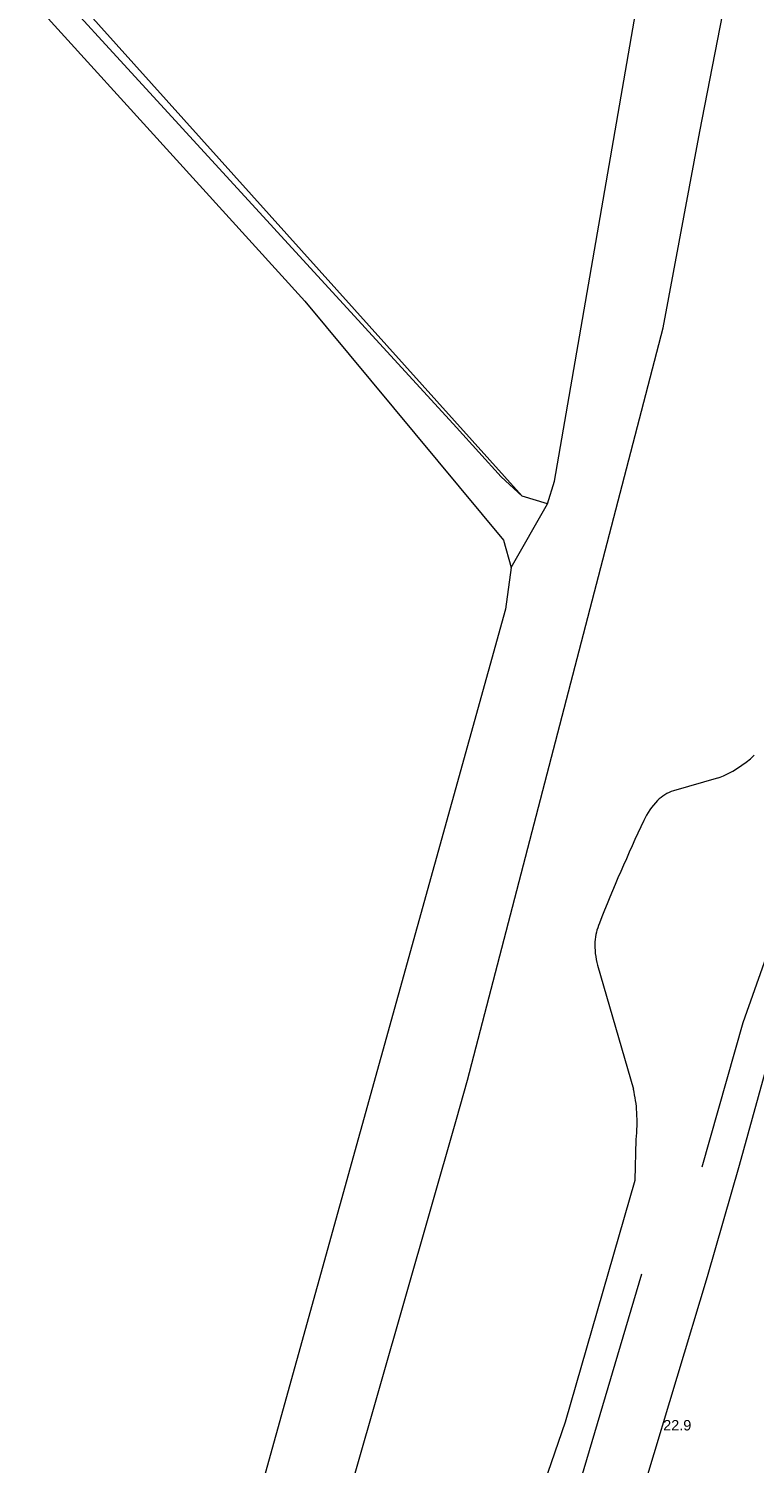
# Model space of a CAD drawing. Header units: metres. Extents: x 120324 to 133000, y 395500 to 402438.
# Tile 27 of 95: x 125948 to 126036, y 398002 to 398175. Entities that reach past the tile are written whole.
import ezdxf

# ---------------------------------------------------------------- set-up
doc = ezdxf.new("R2010")
doc.units = ezdxf.units.M
doc.linetypes.add('DGN2', pattern=[101.410184, 50.705092, -50.705092])
doc.layers.add('gg-knt-verharding', color=7, linetype='Continuous', lineweight=0)
doc.layers.add('gt-anno-nummer hm paal', color=7, linetype='Continuous', lineweight=0)
for name, color, linetype, lineweight, true_color in [('gg-kntw-bovenkant insteek waterloop', 7, 'Continuous', 0, 0xa0a0ff), ('gg-kntw-greppel-droge sloot', 7, 'DGN2', 0, 0x00c8ff), ('gx-grn-maaiveld', 7, 'Continuous', 0, 0xb88d57)]:
    doc.layers.add(name, color=color, linetype=linetype, lineweight=lineweight, true_color=true_color)
doc.styles.add('StyleArial', font='arial.ttf')

msp = doc.modelspace()

# ---------------------------------------------------------------- linework, layer by layer
at = {"layer": 'gg-knt-verharding', "flags": 128}
msp.add_lwpolyline([(126000, 397924), (126022.94, 398000), (126030.25, 398024.3), (126034.11, 398037.73), (126037.98, 398051.69), (126040.08, 398057.32), (126042.34, 398062.88), (126045.45, 398069.84)], dxfattribs=at)
at = {"layer": 'gg-kntw-bovenkant insteek waterloop'}
for p, q in [((126031.59, 398084.44), (126026.16, 398082.89)), ((126017.01, 398061.83), (126021.33, 398046.89)), ((125987.63, 398000), (126000, 398043.25)), ((126021.56, 398035.9), (126021.67, 398040.81))]:
    msp.add_line(p, q, dxfattribs=at)
at = {"layer": 'gg-kntw-bovenkant insteek waterloop', "flags": 128}
for points in [[(126024.93, 398138.72), (126029.36, 398162.4), (126037.95, 398206.62), (126045.16, 398254.48), (126052.42, 398307.02), (126062.39, 398356.35), (126063.63, 398360.8)], [(126000, 398043.25), (126001.35, 398047.97), (126024.93, 398138.72)], [(125985.55, 397927.19), (125989.7, 397936.65), (126000, 397968.54), (126013.14, 398006.77), (126021.56, 398035.9)]]:
    msp.add_lwpolyline(points, dxfattribs=at)
at = {"layer": 'gg-kntw-bovenkant insteek waterloop'}
for centre, radius, start, end in [((126027.13, 398096.18), 12.56, 290.7693, 314.3511), ((126027.87, 398077.96), 5.22, 109.1752, 134.0131), ((126030.41, 398075.67), 8.63, 135.5367, 155.1125), ((126223.84, 397985.12), 222.21, 154.9224, 158.404), ((126023.5, 398064.25), 6.81, 157.0691, 176.4355), ((126026.28, 398064.25), 9.59, 177.4179, 194.6043), ((126008.06, 398043.51), 13.69, 2.4527, 14.2732), ((126002.12, 398042.89), 19.66, 353.9097, 3.5141)]:
    msp.add_arc(centre, radius, start, end, dxfattribs=at)
at = {"layer": 'gg-kntw-greppel-droge sloot', "flags": 128}
for points in [[(126050.88, 398121.79), (126045.77, 398099.57), (126041.47, 398085.03), (126031.63, 398055.9), (126015.02, 398000), (126004.9, 397966.13), (126000, 397950.62)], [(126000, 397940.55), (126007.97, 397965.06), (126023.93, 398017.49), (126034.57, 398054.92), (126042.06, 398076.23)]]:
    msp.add_lwpolyline(points, dxfattribs=at)
at = {"layer": 'gx-grn-maaiveld'}
for p, q in [((126010.96, 398117.49), (126007.92, 398118.41)), ((126006.59, 398109.81), (126010.96, 398117.49))]:
    msp.add_line(p, q, dxfattribs=at)
at = {"layer": 'gx-grn-maaiveld', "flags": 128}
for points in [[(126010.96, 398117.49), (126011.84, 398120.25), (126040.15, 398283.97), (126063.89, 398432.3)], [(126007.92, 398118.41), (126005.41, 398120.74), (126000, 398126.72), (125912.32, 398222.45), (125898.08, 398237.59)], [(126007.92, 398118.41), (125952.92, 398179.72), (125939.88, 398194.26), (125936.87, 398197.61), (125923.19, 398212.85), (125902.88, 398235.49), (125901.56, 398238.4)], [(125933.66, 398194.93), (125981.72, 398141.96), (126005.66, 398113.12), (126006.59, 398109.81)], [(126006.59, 398109.81), (126005.93, 398104.78), (125990.89, 398050.71), (125957.88, 397931.95), (125954.71, 397922.08), (125949.13, 397923.62)]]:
    msp.add_lwpolyline(points, dxfattribs=at)

# ---------------------------------------------------------------- texts
at = {"layer": 'gt-anno-nummer hm paal', "insert": (126024.92, 398005.7), "char_height": 1.25, "attachment_point": 7, "line_spacing_factor": 0.8, "style": 'StyleArial'}
msp.add_mtext('{\\C256;22.9}', dxfattribs=at)

doc.saveas('drawing.dxf')
